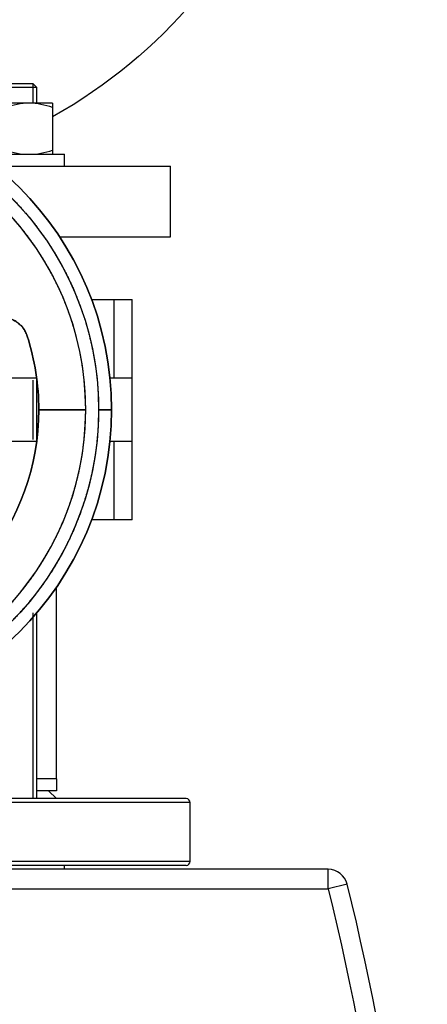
# Model space of a CAD drawing. Header units: millimetres. Extents: x 226 to 1023, y 71 to 732.
# Tile 101 of 110: x 860 to 870, y 634 to 659. Entities that reach past the tile are written whole.
import ezdxf

# ---------------------------------------------------------------- set-up
doc = ezdxf.new("R2010")
doc.units = ezdxf.units.MM
doc.layers.add('1', color=7, linetype='CONTINUOUS', true_color=0xffffff)

msp = doc.modelspace()

# ---------------------------------------------------------------- linework, layer by layer
at = {"layer": '1', "color": 7, "linetype": 'Continuous'}
for p, q in [((858.555, 657.177), (859.955, 657.177)), ((860.055, 657.077), (859.955, 657.177)), ((860.055, 657.077), (859.255, 657.077)), ((860.055, 656.677), (860.055, 657.077)), ((859.855, 656.677), (858.655, 656.677)), ((860.455, 656.677), (859.855, 656.677)), ((860.455, 656.569), (860.455, 655.484)), ((858.616, 655.377), (860.755, 655.377)), ((860.755, 655.077), (860.755, 655.377)), ((859.007, 655.077), (863.452, 655.077)), ((863.452, 653.277), (863.452, 655.077)), ((860.633, 653.277), (863.452, 653.277)), ((861.444, 651.682), (862.013, 651.682)), ((862.481, 649.682), (862.481, 651.682)), ((860.049, 649.682), (857.954, 649.682)), ((862.013, 649.682), (861.911, 649.682)), ((862.481, 648.072), (862.481, 649.682)), ((860.055, 648.12), (860.055, 649.631)), ((861.296, 648.877), (860.102, 648.877)), ((860.102, 648.877), (861.296, 648.877)), ((861.624, 648.877), (861.952, 648.877)), ((861.952, 648.877), (861.624, 648.877)), ((857.954, 648.072), (860.049, 648.072)), ((861.911, 648.072), (862.013, 648.072)), ((862.481, 646.072), (862.481, 648.072)), ((862.013, 646.072), (861.444, 646.072)), ((860.552, 639.477), (860.552, 644.355)), ((860.055, 638.977), (860.055, 643.705)), ((860.552, 639.477), (860.055, 639.477)), ((860.552, 639.477), (860.056, 639.477)), ((860.552, 639.477), (860.552, 639.177)), ((860.552, 639.177), (860.055, 639.177)), ((860.552, 638.977), (860.352, 639.177)), ((863.852, 638.977), (858.288, 638.977)), ((863.952, 637.377), (863.952, 638.877)), ((867.462, 637.177), (842.82, 637.177)), ((863.852, 637.277), (858.288, 637.277)), ((860.755, 637.177), (860.755, 637.277))]:
    msp.add_line(p, q, dxfattribs=at)
at = {"layer": '1', "color": 252, "linetype": 'Continuous'}
for p, q in [((859.955, 657.177), (859.955, 656.676)), ((862.013, 651.682), (862.013, 649.682)), ((859.955, 649.631), (859.955, 648.12)), ((862.013, 648.072), (862.013, 646.072)), ((859.955, 643.705), (859.955, 638.977)), ((863.952, 638.877), (858.311, 638.877)), ((863.952, 637.377), (858.311, 637.377)), ((867.462, 636.677), (867.462, 637.177)), ((840.442, 636.677), (867.462, 636.677)), ((867.947, 636.797), (867.462, 636.677))]:
    msp.add_line(p, q, dxfattribs=at)
at = {"layer": '1', "color": 7, "linetype": 'Continuous', "extrusion": (0, 0, -1)}
for centre, radius, start, end in [((-853.952, 667.877), 13.25, 0, 240.6037), ((-853.952, 648.877), 8, 0, 180), ((-853.952, 648.877), 7.672, 360, 180), ((-853.952, 648.877), 6.15, 162.2976, 180), ((-853.952, 648.877), 8, 180, 0), ((-853.952, 648.877), 7.672, 180, 360), ((-853.952, 648.877), 6.15, 180, 257.7024)]:
    msp.add_arc(centre, radius, start, end, dxfattribs=at)
at = {"layer": '1', "color": 7, "linetype": 'Continuous'}
for centre, radius, start, end in [((853.952, 648.877), 8, 360, 180), ((853.952, 648.877), 7.344, 0, 180), ((853.952, 648.877), 6.15, 0, 17.7024), ((853.952, 648.877), 8, 180, 360), ((853.952, 648.877), 7.344, 180, 0), ((853.952, 648.877), 6.15, 282.2976, 0), ((863.852, 638.877), 0.1, 0, 90), ((863.852, 637.377), 0.1, 270, 0), ((867.462, 636.677), 0.5, 13.9048, 90), ((804.852, 621.177), 65, 346.09516, 13.90484)]:
    msp.add_arc(centre, radius, start, end, dxfattribs=at)
at = {"layer": '1', "color": 252, "linetype": 'Continuous', "extrusion": (0, 0, -1)}
msp.add_arc((-804.852, 621.177), 64.5, 166.09516, 193.90484, dxfattribs=at)
at = {"layer": '1', "color": 7, "linetype": 'Continuous'}
for points in [[(859.855, 656.677), (859.652, 656.677), (859.451, 656.635), (859.255, 656.569)], [(860.455, 656.569), (860.259, 656.635), (860.06, 656.677), (859.855, 656.677)], [(860.455, 656.677), (860.455, 656.677), (860.455, 656.634), (860.455, 656.569)], [(859.255, 655.484), (859.452, 655.418), (859.651, 655.377), (859.855, 655.377)], [(859.855, 655.377), (860.059, 655.377), (860.26, 655.418), (860.455, 655.484)], [(860.455, 655.484), (860.455, 655.419), (860.455, 655.377), (860.455, 655.377)]]:
    msp.add_open_spline(points, degree=3, dxfattribs=at)
for points, degree, knots in [([(846.28, 648.877), (846.28, 649.014), (846.29, 649.286), (846.319, 649.693), (846.434, 650.499), (846.587, 651.025), (846.81, 651.79), (847.456, 653.001), (847.815, 653.48), (848.299, 654.126), (848.908, 654.657), (849.285, 654.986), (850.01, 655.469), (850.342, 655.646), (850.811, 655.896), (851.677, 656.214), (852.064, 656.312), (852.595, 656.447), (853.541, 656.548), (854.5, 656.548), (855.442, 656.413), (855.841, 656.312), (856.356, 656.181), (857.211, 655.833), (857.562, 655.646), (858.004, 655.41), (858.713, 654.904), (858.997, 654.657), (859.605, 654.126), (860.09, 653.48), (860.568, 652.842), (861.15, 651.599), (861.317, 651.025), (861.47, 650.499), (861.586, 649.693), (861.624, 649.151), (861.624, 648.877)], 2, [0, 0, 0, 0.015625, 0.03125, 0.0625, 0.125, 0.125, 0.196429, 0.25, 0.25, 0.3125, 0.3125, 0.348214, 0.375, 0.375, 0.410714, 0.4375, 0.4375, 0.473214, 0.5, 0.535714, 0.5625, 0.5625, 0.598214, 0.625, 0.625, 0.660714, 0.6875, 0.6875, 0.75, 0.75, 0.821429, 0.875, 0.875, 0.9375, 0.96875, 1, 1, 1]), ([(861.296, 648.877), (861.296, 649.008), (861.286, 649.269), (861.259, 649.658), (861.149, 650.429), (861.002, 650.933), (860.788, 651.665), (860.17, 652.825), (859.827, 653.283), (859.363, 653.901), (858.781, 654.409), (858.419, 654.725), (857.725, 655.187), (857.408, 655.356), (856.959, 655.595), (856.13, 655.9), (855.76, 655.994), (855.251, 656.123), (854.346, 656.22), (853.428, 656.22), (852.526, 656.091), (852.144, 655.994), (851.651, 655.869), (850.833, 655.536), (850.496, 655.356), (850.073, 655.13), (849.394, 654.646), (849.123, 654.409), (848.541, 653.901), (848.077, 653.283), (847.62, 652.672), (847.063, 651.482), (846.902, 650.933), (846.755, 650.429), (846.645, 649.658), (846.609, 649.139), (846.609, 648.877)], 2, [0, 0, 0, 0.015625, 0.03125, 0.0625, 0.125, 0.125, 0.196429, 0.25, 0.25, 0.3125, 0.3125, 0.348214, 0.375, 0.375, 0.410714, 0.4375, 0.4375, 0.473214, 0.5, 0.535714, 0.5625, 0.5625, 0.598214, 0.625, 0.625, 0.660714, 0.6875, 0.6875, 0.75, 0.75, 0.821429, 0.875, 0.875, 0.9375, 0.96875, 1, 1, 1]), ([(862.013, 651.682), (862.032, 651.682), (862.069, 651.682), (862.124, 651.682), (862.176, 651.682), (862.225, 651.682), (862.272, 651.682), (862.315, 651.682), (862.354, 651.682), (862.388, 651.682), (862.418, 651.682), (862.442, 651.682), (862.461, 651.682), (862.474, 651.682), (862.48, 651.682), (862.481, 651.682), (862.481, 651.682)], 3, [0, 0, 0, 0, 0.074536, 0.149072, 0.223608, 0.298144, 0.37268, 0.447216, 0.521752, 0.596288, 0.670824, 0.74536, 0.819896, 0.894432, 0.968968, 1, 1, 1, 1]), ([(858.748, 651.101), (858.759, 651.108), (858.781, 651.123), (858.827, 651.15), (858.887, 651.179), (858.964, 651.206), (859.125, 651.24), (859.326, 651.223), (859.527, 651.126), (859.653, 651.022), (859.753, 650.894), (859.792, 650.796), (859.811, 650.747)], 3, [0, 0, 0, 0, 0.031379, 0.062693, 0.125471, 0.189135, 0.254502, 0.513637, 0.638884, 0.763464, 0.881944, 1, 1, 1, 1]), ([(859.811, 650.747), (859.796, 650.785), (859.767, 650.863), (859.697, 650.969), (859.608, 651.062), (859.5, 651.14), (859.371, 651.199), (859.217, 651.233), (859.05, 651.228), (858.886, 651.185), (858.794, 651.129), (858.748, 651.101)], 3, [0, 0, 0, 0, 0.091884, 0.186184, 0.283138, 0.382966, 0.48587, 0.607111, 0.746372, 0.873133, 1, 1, 1, 1]), ([(862.481, 649.682), (862.481, 649.682), (862.48, 649.682), (862.474, 649.682), (862.461, 649.682), (862.442, 649.682), (862.418, 649.682), (862.388, 649.682), (862.354, 649.682), (862.315, 649.682), (862.272, 649.682), (862.225, 649.682), (862.176, 649.682), (862.124, 649.682), (862.069, 649.682), (862.032, 649.682), (862.013, 649.682)], 3, [0, 0, 0, 0, 0.031032, 0.105568, 0.180104, 0.25464, 0.329176, 0.403712, 0.478248, 0.552784, 0.62732, 0.701856, 0.776392, 0.850928, 0.925464, 1, 1, 1, 1]), ([(861.624, 648.877), (861.624, 648.789), (861.62, 648.613), (861.608, 648.35), (861.56, 647.827), (861.496, 647.481), (861.36, 646.747), (861.085, 646.053), (860.971, 645.763), (860.629, 645.069), (860.373, 644.678), (860.199, 644.413), (859.714, 643.789), (859.056, 643.131), (858.435, 642.642), (858.15, 642.455), (857.778, 642.212), (857.086, 641.866), (856.776, 641.743), (856.082, 641.469), (855.348, 641.333), (854.656, 641.205), (853.248, 641.205), (852.556, 641.333), (851.822, 641.469), (851.128, 641.743), (850.839, 641.858), (850.145, 642.2), (849.754, 642.455), (849.488, 642.629), (848.864, 643.115), (848.206, 643.773), (847.717, 644.393), (847.531, 644.678), (847.288, 645.05), (846.942, 645.743), (846.819, 646.053), (846.544, 646.747), (846.408, 647.481), (846.344, 647.827), (846.3, 648.315), (846.28, 648.665), (846.28, 648.877)], 2, [0, 0, 0, 0.007812, 0.015625, 0.03125, 0.0625, 0.0625, 0.125, 0.125, 0.15, 0.1875, 0.1875, 0.2125, 0.25, 0.285714, 0.3125, 0.3125, 0.348214, 0.375, 0.375, 0.4375, 0.4375, 0.5, 0.5625, 0.5625, 0.625, 0.625, 0.65, 0.6875, 0.6875, 0.7125, 0.75, 0.785714, 0.8125, 0.8125, 0.848214, 0.875, 0.875, 0.9375, 0.9375, 0.96875, 0.98125, 1, 1, 1]), ([(846.609, 648.877), (846.609, 648.792), (846.612, 648.624), (846.624, 648.373), (846.67, 647.872), (846.731, 647.54), (846.861, 646.838), (847.124, 646.173), (847.234, 645.897), (847.561, 645.232), (847.806, 644.858), (847.972, 644.604), (848.437, 644.007), (849.067, 643.377), (849.661, 642.908), (849.934, 642.73), (850.29, 642.497), (850.952, 642.166), (851.249, 642.049), (851.913, 641.786), (852.616, 641.656), (853.278, 641.533), (854.626, 641.533), (855.288, 641.656), (855.991, 641.786), (856.655, 642.049), (856.932, 642.158), (857.597, 642.486), (857.971, 642.73), (858.225, 642.896), (858.822, 643.361), (859.452, 643.991), (859.92, 644.585), (860.099, 644.858), (860.331, 645.214), (860.663, 645.877), (860.78, 646.173), (861.043, 646.838), (861.173, 647.54), (861.234, 647.871), (861.277, 648.339), (861.296, 648.674), (861.296, 648.877)], 2, [0, 0, 0, 0.007812, 0.015625, 0.03125, 0.0625, 0.0625, 0.125, 0.125, 0.15, 0.1875, 0.1875, 0.2125, 0.25, 0.285714, 0.3125, 0.3125, 0.348214, 0.375, 0.375, 0.4375, 0.4375, 0.5, 0.5625, 0.5625, 0.625, 0.625, 0.65, 0.6875, 0.6875, 0.7125, 0.75, 0.785714, 0.8125, 0.8125, 0.848214, 0.875, 0.875, 0.9375, 0.9375, 0.96875, 0.98125, 1, 1, 1]), ([(862.013, 648.072), (862.032, 648.072), (862.069, 648.072), (862.124, 648.072), (862.176, 648.072), (862.225, 648.072), (862.272, 648.072), (862.315, 648.072), (862.354, 648.072), (862.388, 648.072), (862.418, 648.072), (862.442, 648.072), (862.461, 648.072), (862.474, 648.072), (862.48, 648.072), (862.481, 648.072), (862.481, 648.072)], 3, [0, 0, 0, 0, 0.074536, 0.149072, 0.223608, 0.298144, 0.37268, 0.447216, 0.521752, 0.596288, 0.670824, 0.74536, 0.819896, 0.894432, 0.968968, 1, 1, 1, 1]), ([(862.481, 646.072), (862.481, 646.072), (862.48, 646.072), (862.474, 646.072), (862.461, 646.072), (862.442, 646.072), (862.418, 646.072), (862.388, 646.072), (862.354, 646.072), (862.315, 646.072), (862.272, 646.072), (862.225, 646.072), (862.176, 646.072), (862.124, 646.072), (862.069, 646.072), (862.032, 646.072), (862.013, 646.072)], 3, [0, 0, 0, 0, 0.031032, 0.105568, 0.180104, 0.25464, 0.329176, 0.403712, 0.478248, 0.552784, 0.62732, 0.701856, 0.776392, 0.850928, 0.925464, 1, 1, 1, 1])]:
    msp.add_open_spline(points, degree=degree, knots=knots, dxfattribs=at)

doc.saveas('drawing.dxf')
